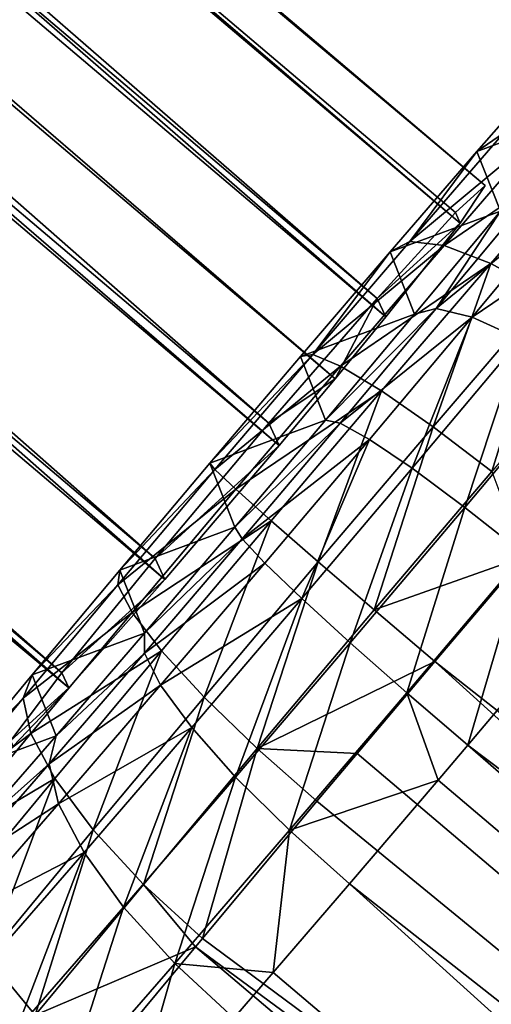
# Model space of a CAD drawing. Header units: millimetres. Extents: x 0 to 1220, y 0 to 506.
# Tile 204 of 256: x 1108 to 1116, y 168 to 184. Entities that reach past the tile are written whole.
import ezdxf

# ---------------------------------------------------------------- set-up
doc = ezdxf.new("R2010")
doc.units = ezdxf.units.MM
doc.header["$LTSCALE"] = 25.4
doc.layers.get('0').update_dxf_attribs({"true_color": 0xff5454})

# ---------------------------------------------------------------- blocks, each defined once
blk = doc.blocks.new('TWIG-VI-9138.STL')
at = {"color": 0}
mesh = blk.add_polyface(dxfattribs=at)
corners = [(427.817, 292.748, 431.769), (542.666, 196.233, 430.041), (542.183, 195.794, 427.245), (428.3, 293.187, 434.566)]
mesh.append_faces([[corners[k] for k in face] for face in [(0, 1, 2), (1, 0, 3)]], dxfattribs={"vtx0": -1, "color": 0})
mesh = blk.add_polyface(dxfattribs=at)
corners = [(428.3, 293.187, 434.566), (542.259, 195.624, 432.818), (542.666, 196.233, 430.041), (427.894, 292.578, 437.343)]
mesh.append_faces([[corners[k] for k in face] for face in [(0, 1, 2), (1, 0, 3)]], dxfattribs={"vtx0": -1, "color": 0})
mesh = blk.add_polyface(dxfattribs=at)
corners = [(427.817, 292.748, 431.769), (540.921, 194.407, 425.069), (426.556, 291.361, 429.594), (542.183, 195.794, 427.245)]
mesh.append_faces([[corners[k] for k in face] for face in [(0, 1, 2), (1, 0, 3)]], dxfattribs={"vtx0": -1, "color": 0})
mesh = blk.add_polyface(dxfattribs=at)
corners = [(541.057, 194.107, 434.94), (427.894, 292.578, 437.343), (426.692, 291.061, 439.464), (542.259, 195.624, 432.818)]
mesh.append_faces([[corners[k] for k in face] for face in [(0, 1, 2), (1, 0, 3)]], dxfattribs={"vtx0": -1, "color": 0})
mesh = blk.add_polyface(dxfattribs=at)
corners = [(426.556, 291.361, 429.594), (539.17, 192.391, 424.013), (424.805, 289.345, 428.538), (540.921, 194.407, 425.069)]
mesh.append_faces([[corners[k] for k in face] for face in [(0, 1, 2), (1, 0, 3)]], dxfattribs={"vtx0": -1, "color": 0})
mesh = blk.add_polyface(dxfattribs=at)
corners = [(540.238, 193.11, 435.593), (426.692, 291.061, 439.464), (425.873, 290.064, 440.118), (541.057, 194.107, 434.94)]
mesh.append_faces([[corners[k] for k in face] for face in [(0, 1, 2), (1, 0, 3)]], dxfattribs={"vtx0": -1, "color": 0})
mesh = blk.add_polyface(dxfattribs=at)
corners = [(539.334, 192.029, 435.919), (425.873, 290.064, 440.118), (424.969, 288.983, 440.444), (540.238, 193.11, 435.593)]
mesh.append_faces([[corners[k] for k in face] for face in [(0, 1, 2), (1, 0, 3)]], dxfattribs={"vtx0": -1, "color": 0})
mesh = blk.add_polyface(dxfattribs=at)
corners = [(424.805, 289.345, 428.538), (537.33, 190.206, 424.319), (422.965, 287.161, 428.843), (539.17, 192.391, 424.013)]
mesh.append_faces([[corners[k] for k in face] for face in [(0, 1, 2), (1, 0, 3)]], dxfattribs={"vtx0": -1, "color": 0})
mesh = blk.add_polyface(dxfattribs=at)
corners = [(537.485, 189.866, 435.533), (424.969, 288.983, 440.444), (423.12, 286.82, 440.057), (539.334, 192.029, 435.919)]
mesh.append_faces([[corners[k] for k in face] for face in [(0, 1, 2), (1, 0, 3)]], dxfattribs={"vtx0": -1, "color": 0})
mesh = blk.add_polyface(dxfattribs=at)
corners = [(422.965, 287.161, 428.843), (535.824, 188.355, 425.915), (421.459, 285.309, 430.44), (537.33, 190.206, 424.319)]
mesh.append_faces([[corners[k] for k in face] for face in [(0, 1, 2), (1, 0, 3)]], dxfattribs={"vtx0": -1, "color": 0})
mesh = blk.add_polyface(dxfattribs=at)
corners = [(535.934, 188.113, 433.868), (423.12, 286.82, 440.057), (421.568, 285.068, 438.393), (537.485, 189.866, 435.533)]
mesh.append_faces([[corners[k] for k in face] for face in [(0, 1, 2), (1, 0, 3)]], dxfattribs={"vtx0": -1, "color": 0})
mesh = blk.add_polyface(dxfattribs=at)
corners = [(534.996, 187.26, 428.438), (421.459, 285.309, 430.44), (535.824, 188.355, 425.915), (420.63, 284.215, 432.962)]
mesh.append_faces([[corners[k] for k in face] for face in [(0, 1, 2), (1, 0, 3)]], dxfattribs={"vtx0": -1, "color": 0})
mesh = blk.add_polyface(dxfattribs=at)
corners = [(535.934, 188.113, 433.868), (420.67, 284.127, 435.832), (535.035, 187.173, 431.308), (421.568, 285.068, 438.393)]
mesh.append_faces([[corners[k] for k in face] for face in [(0, 1, 2), (1, 0, 3)]], dxfattribs={"vtx0": -1, "color": 0})
mesh = blk.add_polyface(dxfattribs=at)
corners = [(528.402, 179.318, 431.956), (528.345, 179.462, 427.435), (528.271, 179.27, 429.693), (528.735, 179.607, 434.18), (528.622, 179.892, 425.227), (529.263, 180.13, 436.321), (529.097, 180.551, 423.11), (529.977, 180.878, 438.339), (529.761, 181.427, 421.127), (530.862, 181.835, 440.194), (530.6, 182.501, 419.315), (531.901, 182.984, 441.849), (531.598, 183.753, 417.711), (533.074, 184.302, 443.273), (532.737, 185.16, 416.345), (534.359, 185.762, 444.437), (533.992, 186.693, 415.244), (535.729, 187.338, 445.32), (535.342, 188.322, 414.429), (537.159, 188.997, 445.904), (536.758, 190.017, 413.916), (538.621, 190.709, 446.177), (538.214, 191.743, 413.716), (540.086, 192.438, 446.135), (539.68, 193.468, 413.832), (541.525, 194.153, 445.778), (541.13, 195.158, 414.261), (542.911, 195.819, 445.112), (542.533, 196.779, 414.996), (544.217, 197.404, 444.152), (543.864, 198.301, 416.023), (545.417, 198.877, 442.915), (545.096, 199.693, 417.32), (546.488, 200.21, 441.427), (546.205, 200.929, 418.863), (547.409, 201.376, 439.715), (547.169, 201.985, 420.623), (548.162, 202.354, 437.813), (547.971, 202.84, 422.564), (548.733, 203.123, 435.758), (548.593, 203.477, 424.648), (549.11, 203.668, 433.59), (549.025, 203.884, 426.837), (549.286, 203.98, 431.351), (549.257, 204.053, 429.085)]
mesh.append_faces([[corners[k] for k in face] for face in [(0, 1, 2), (42, 43, 44)]], dxfattribs={"vtx0": -1, "color": 0})
mesh.append_faces([[corners[k] for k in face] for face in [(1, 3, 4), (4, 5, 6), (6, 7, 8), (8, 9, 10), (10, 11, 12), (12, 13, 14), (14, 15, 16), (16, 17, 18), (18, 19, 20), (20, 21, 22), (22, 23, 24), (24, 25, 26), (26, 27, 28), (28, 29, 30), (30, 31, 32), (32, 33, 34), (34, 35, 36), (36, 37, 38), (38, 39, 40), (40, 41, 42)]], dxfattribs={"vtx0": -1, "vtx1": -1, "color": 0})
mesh.append_faces([[corners[k] for k in face] for face in [(1, 0, 3), (4, 3, 5), (6, 5, 7), (8, 7, 9), (10, 9, 11), (12, 11, 13), (14, 13, 15), (16, 15, 17), (18, 17, 19), (20, 19, 21), (22, 21, 23), (24, 23, 25), (26, 25, 27), (28, 27, 29), (30, 29, 31), (32, 31, 33), (34, 33, 35), (36, 35, 37), (38, 37, 39), (40, 39, 41), (42, 41, 43)]], dxfattribs={"vtx0": -1, "vtx2": -1, "color": 0})
mesh = blk.add_polyface(dxfattribs=at)
corners = [(543.864, 198.301, 416.023), (542.962, 197.077, 413.8), (542.533, 196.779, 414.996), (544.399, 198.72, 414.908)]
mesh.append_faces([[corners[k] for k in face] for face in [(0, 1, 2), (1, 0, 3)]], dxfattribs={"vtx0": -1, "color": 0})
mesh = blk.add_polyface(dxfattribs=at)
corners = [(542.533, 196.779, 414.996), (541.446, 195.326, 413.006), (541.13, 195.158, 414.261), (542.962, 197.077, 413.8)]
mesh.append_faces([[corners[k] for k in face] for face in [(0, 1, 2), (1, 0, 3)]], dxfattribs={"vtx0": -1, "color": 0})
mesh = blk.add_polyface(dxfattribs=at)
corners = [(541.446, 195.326, 413.006), (543.621, 197.134, 412.675), (542.001, 195.263, 411.827), (542.962, 197.077, 413.8)]
mesh.append_faces([[corners[k] for k in face] for face in [(0, 1, 2), (1, 0, 3)]], dxfattribs={"vtx0": -1, "color": 0})
mesh = blk.add_polyface(dxfattribs=at)
corners = [(542.001, 195.263, 411.827), (544.466, 196.947, 411.698), (542.757, 194.972, 410.803), (543.621, 197.134, 412.675)]
mesh.append_faces([[corners[k] for k in face] for face in [(0, 1, 2), (1, 0, 3)]], dxfattribs={"vtx0": -1, "color": 0})
mesh = blk.add_polyface(dxfattribs=at)
corners = [(544.466, 196.947, 411.698), (543.661, 194.474, 410.004), (542.757, 194.972, 410.803), (545.439, 196.528, 410.935)]
mesh.append_faces([[corners[k] for k in face] for face in [(0, 1, 2), (1, 0, 3)]], dxfattribs={"vtx0": -1, "color": 0})
mesh = blk.add_polyface(dxfattribs=at)
corners = [(534.996, 187.26, 428.438), (535.934, 188.113, 433.868), (535.035, 187.173, 431.308), (535.824, 188.355, 425.915), (537.485, 189.866, 435.533), (537.33, 190.206, 424.319), (539.334, 192.029, 435.919), (539.17, 192.391, 424.013), (540.238, 193.11, 435.593), (540.921, 194.407, 425.069), (541.057, 194.107, 434.94), (542.259, 195.624, 432.818), (542.183, 195.794, 427.245), (542.666, 196.233, 430.041)]
mesh.append_faces([[corners[k] for k in face] for face in [(0, 1, 2), (11, 12, 13)]], dxfattribs={"vtx0": -1, "color": 0})
mesh.append_faces([[corners[k] for k in face] for face in [(1, 3, 4), (4, 5, 6), (6, 7, 8), (8, 9, 10), (10, 9, 11)]], dxfattribs={"vtx0": -1, "vtx1": -1, "color": 0})
mesh.append_faces([[corners[k] for k in face] for face in [(1, 0, 3), (4, 3, 5), (6, 5, 7), (8, 7, 9), (11, 9, 12)]], dxfattribs={"vtx0": -1, "vtx2": -1, "color": 0})
mesh = blk.add_polyface(dxfattribs=at)
corners = [(541.873, 194.242, 447.032), (542.911, 195.819, 445.112), (541.525, 194.153, 445.778), (543.37, 196.04, 446.314)]
mesh.append_faces([[corners[k] for k in face] for face in [(0, 1, 2), (1, 0, 3)]], dxfattribs={"vtx0": -1, "color": 0})
mesh = blk.add_polyface(dxfattribs=at)
corners = [(541.873, 194.242, 447.032), (544.057, 196.026, 447.424), (543.37, 196.04, 446.314), (542.457, 194.104, 448.191)]
mesh.append_faces([[corners[k] for k in face] for face in [(0, 1, 2), (1, 0, 3)]], dxfattribs={"vtx0": -1, "color": 0})
mesh = blk.add_polyface(dxfattribs=at)
corners = [(542.457, 194.104, 448.191), (544.926, 195.778, 448.366), (544.057, 196.026, 447.424), (543.238, 193.749, 449.176)]
mesh.append_faces([[corners[k] for k in face] for face in [(0, 1, 2), (1, 0, 3)]], dxfattribs={"vtx0": -1, "color": 0})
mesh = blk.add_polyface(dxfattribs=at)
corners = [(541.13, 195.158, 414.261), (539.882, 193.502, 412.543), (539.68, 193.468, 413.832), (541.446, 195.326, 413.006)]
mesh.append_faces([[corners[k] for k in face] for face in [(0, 1, 2), (1, 0, 3)]], dxfattribs={"vtx0": -1, "color": 0})
mesh = blk.add_polyface(dxfattribs=at)
corners = [(539.882, 193.502, 412.543), (542.001, 195.263, 411.827), (540.329, 193.313, 411.331), (541.446, 195.326, 413.006)]
mesh.append_faces([[corners[k] for k in face] for face in [(0, 1, 2), (1, 0, 3)]], dxfattribs={"vtx0": -1, "color": 0})
mesh = blk.add_polyface(dxfattribs=at)
corners = [(540.329, 193.313, 411.331), (542.757, 194.972, 410.803), (540.992, 192.915, 410.28), (542.001, 195.263, 411.827)]
mesh.append_faces([[corners[k] for k in face] for face in [(0, 1, 2), (1, 0, 3)]], dxfattribs={"vtx0": -1, "color": 0})
mesh = blk.add_polyface(dxfattribs=at)
corners = [(542.757, 194.972, 410.803), (541.825, 192.334, 409.46), (540.992, 192.915, 410.28), (543.661, 194.474, 410.004)]
mesh.append_faces([[corners[k] for k in face] for face in [(0, 1, 2), (1, 0, 3)]], dxfattribs={"vtx0": -1, "color": 0})
mesh = blk.add_polyface(dxfattribs=at)
corners = [(543.661, 194.474, 410.004), (542.772, 191.61, 408.928), (541.825, 192.334, 409.46), (544.652, 193.802, 409.485)]
mesh.append_faces([[corners[k] for k in face] for face in [(0, 1, 2), (1, 0, 3)]], dxfattribs={"vtx0": -1, "color": 0})
mesh = blk.add_polyface(dxfattribs=at)
corners = [(541.873, 194.242, 447.032), (540.086, 192.438, 446.135), (540.319, 192.39, 447.418), (541.525, 194.153, 445.778)]
mesh.append_faces([[corners[k] for k in face] for face in [(0, 1, 2), (1, 0, 3)]], dxfattribs={"vtx0": -1, "color": 0})
mesh = blk.add_polyface(dxfattribs=at)
corners = [(542.457, 194.104, 448.191), (540.319, 192.39, 447.418), (540.797, 192.125, 448.604), (541.873, 194.242, 447.032)]
mesh.append_faces([[corners[k] for k in face] for face in [(0, 1, 2), (1, 0, 3)]], dxfattribs={"vtx0": -1, "color": 0})
mesh = blk.add_polyface(dxfattribs=at)
corners = [(541.485, 191.662, 449.611), (542.457, 194.104, 448.191), (540.797, 192.125, 448.604), (543.238, 193.749, 449.176)]
mesh.append_faces([[corners[k] for k in face] for face in [(0, 1, 2), (1, 0, 3)]], dxfattribs={"vtx0": -1, "color": 0})
mesh = blk.add_polyface(dxfattribs=at)
corners = [(542.338, 191.03, 450.371), (543.238, 193.749, 449.176), (541.485, 191.662, 449.611), (544.161, 193.202, 449.918)]
mesh.append_faces([[corners[k] for k in face] for face in [(0, 1, 2), (1, 0, 3)]], dxfattribs={"vtx0": -1, "color": 0})
mesh = blk.add_polyface(dxfattribs=at)
corners = [(538.214, 191.743, 413.716), (539.882, 193.502, 412.543), (538.298, 191.64, 412.418), (539.68, 193.468, 413.832)]
mesh.append_faces([[corners[k] for k in face] for face in [(0, 1, 2), (1, 0, 3)]], dxfattribs={"vtx0": -1, "color": 0})
mesh = blk.add_polyface(dxfattribs=at)
corners = [(538.298, 191.64, 412.418), (540.329, 193.313, 411.331), (538.637, 191.323, 411.197), (539.882, 193.502, 412.543)]
mesh.append_faces([[corners[k] for k in face] for face in [(0, 1, 2), (1, 0, 3)]], dxfattribs={"vtx0": -1, "color": 0})
mesh = blk.add_polyface(dxfattribs=at)
corners = [(538.637, 191.323, 411.197), (540.992, 192.915, 410.28), (539.206, 190.815, 410.139), (540.329, 193.313, 411.331)]
mesh.append_faces([[corners[k] for k in face] for face in [(0, 1, 2), (1, 0, 3)]], dxfattribs={"vtx0": -1, "color": 0})
mesh = blk.add_polyface(dxfattribs=at)
corners = [(543.298, 190.275, 450.832), (544.161, 193.202, 449.918), (542.338, 191.03, 450.371), (545.165, 192.499, 450.368)]
mesh.append_faces([[corners[k] for k in face] for face in [(0, 1, 2), (1, 0, 3)]], dxfattribs={"vtx0": -1, "color": 0})
mesh = blk.add_polyface(dxfattribs=at)
corners = [(540.992, 192.915, 410.28), (539.968, 190.15, 409.313), (539.206, 190.815, 410.139), (541.825, 192.334, 409.46)]
mesh.append_faces([[corners[k] for k in face] for face in [(0, 1, 2), (1, 0, 3)]], dxfattribs={"vtx0": -1, "color": 0})
mesh = blk.add_polyface(dxfattribs=at)
corners = [(540.319, 192.39, 447.418), (538.621, 190.709, 446.177), (538.738, 190.523, 447.464), (540.086, 192.438, 446.135)]
mesh.append_faces([[corners[k] for k in face] for face in [(0, 1, 2), (1, 0, 3)]], dxfattribs={"vtx0": -1, "color": 0})
mesh = blk.add_polyface(dxfattribs=at)
corners = [(540.797, 192.125, 448.604), (538.738, 190.523, 447.464), (539.106, 190.129, 448.653), (540.319, 192.39, 447.418)]
mesh.append_faces([[corners[k] for k in face] for face in [(0, 1, 2), (1, 0, 3)]], dxfattribs={"vtx0": -1, "color": 0})
mesh = blk.add_polyface(dxfattribs=at)
corners = [(541.825, 192.334, 409.46), (540.87, 189.373, 408.778), (539.968, 190.15, 409.313), (542.772, 191.61, 408.928)]
mesh.append_faces([[corners[k] for k in face] for face in [(0, 1, 2), (1, 0, 3)]], dxfattribs={"vtx0": -1, "color": 0})
mesh = blk.add_polyface(dxfattribs=at)
corners = [(539.702, 189.555, 449.662), (540.797, 192.125, 448.604), (539.106, 190.129, 448.653), (541.485, 191.662, 449.611)]
mesh.append_faces([[corners[k] for k in face] for face in [(0, 1, 2), (1, 0, 3)]], dxfattribs={"vtx0": -1, "color": 0})
mesh = blk.add_polyface(dxfattribs=at)
corners = [(536.758, 190.017, 413.916), (538.298, 191.64, 412.418), (536.727, 189.776, 412.634), (538.214, 191.743, 413.716)]
mesh.append_faces([[corners[k] for k in face] for face in [(0, 1, 2), (1, 0, 3)]], dxfattribs={"vtx0": -1, "color": 0})
mesh = blk.add_polyface(dxfattribs=at)
corners = [(536.727, 189.776, 412.634), (538.637, 191.323, 411.197), (536.957, 189.331, 411.429), (538.298, 191.64, 412.418)]
mesh.append_faces([[corners[k] for k in face] for face in [(0, 1, 2), (1, 0, 3)]], dxfattribs={"vtx0": -1, "color": 0})
mesh = blk.add_polyface(dxfattribs=at)
corners = [(540.483, 188.84, 450.424), (541.485, 191.662, 449.611), (539.702, 189.555, 449.662), (542.338, 191.03, 450.371)]
mesh.append_faces([[corners[k] for k in face] for face in [(0, 1, 2), (1, 0, 3)]], dxfattribs={"vtx0": -1, "color": 0})
mesh = blk.add_polyface(dxfattribs=at)
corners = [(543.29, 190.232, 408.643), (540.87, 189.373, 408.778), (542.772, 191.61, 408.928)]
mesh.append_faces([[corners[k] for k in face] for face in [(0, 1, 2)]], dxfattribs={"color": 0})
mesh = blk.add_polyface(dxfattribs=at)
corners = [(536.957, 189.331, 411.429), (539.206, 190.815, 410.139), (537.434, 188.713, 410.383), (538.637, 191.323, 411.197)]
mesh.append_faces([[corners[k] for k in face] for face in [(0, 1, 2), (1, 0, 3)]], dxfattribs={"vtx0": -1, "color": 0})
mesh = blk.add_polyface(dxfattribs=at)
corners = [(541.398, 188.031, 450.887), (542.338, 191.03, 450.371), (540.483, 188.84, 450.424), (543.298, 190.275, 450.832)]
mesh.append_faces([[corners[k] for k in face] for face in [(0, 1, 2), (1, 0, 3)]], dxfattribs={"vtx0": -1, "color": 0})
mesh = blk.add_polyface(dxfattribs=at)
corners = [(539.206, 190.815, 410.139), (538.124, 187.963, 409.567), (537.434, 188.713, 410.383), (539.968, 190.15, 409.313)]
mesh.append_faces([[corners[k] for k in face] for face in [(0, 1, 2), (1, 0, 3)]], dxfattribs={"vtx0": -1, "color": 0})
mesh = blk.add_polyface(dxfattribs=at)
corners = [(538.738, 190.523, 447.464), (537.159, 188.997, 445.904), (537.16, 188.675, 447.169), (538.621, 190.709, 446.177)]
mesh.append_faces([[corners[k] for k in face] for face in [(0, 1, 2), (1, 0, 3)]], dxfattribs={"vtx0": -1, "color": 0})
mesh = blk.add_polyface(dxfattribs=at)
corners = [(539.106, 190.129, 448.653), (537.16, 188.675, 447.169), (537.42, 188.155, 448.337), (538.738, 190.523, 447.464)]
mesh.append_faces([[corners[k] for k in face] for face in [(0, 1, 2), (1, 0, 3)]], dxfattribs={"vtx0": -1, "color": 0})
mesh = blk.add_polyface(dxfattribs=at)
corners = [(543.29, 190.232, 408.643), (541.85, 188.538, 408.568), (540.87, 189.373, 408.778)]
mesh.append_faces([[corners[k] for k in face] for face in [(0, 1, 2)]], dxfattribs={"color": 0})
mesh = blk.add_polyface(dxfattribs=at)
corners = [(542.383, 187.185, 451.018), (543.298, 190.275, 450.832), (541.398, 188.031, 450.887), (544.298, 189.447, 450.962)]
mesh.append_faces([[corners[k] for k in face] for face in [(0, 1, 2), (1, 0, 3)]], dxfattribs={"vtx0": -1, "color": 0})
mesh = blk.add_polyface(dxfattribs=at)
corners = [(589.036, 151.45, 406.833), (541.85, 188.538, 408.568), (543.29, 190.232, 408.643)]
mesh.append_faces([[corners[k] for k in face] for face in [(0, 1, 2)]], dxfattribs={"color": 0})
mesh = blk.add_polyface(dxfattribs=at)
corners = [(535.342, 188.322, 414.429), (536.727, 189.776, 412.634), (535.198, 187.947, 413.187), (536.758, 190.017, 413.916)]
mesh.append_faces([[corners[k] for k in face] for face in [(0, 1, 2), (1, 0, 3)]], dxfattribs={"vtx0": -1, "color": 0})
mesh = blk.add_polyface(dxfattribs=at)
corners = [(539.702, 189.555, 449.662), (537.42, 188.155, 448.337), (537.922, 187.472, 449.33), (539.106, 190.129, 448.653)]
mesh.append_faces([[corners[k] for k in face] for face in [(0, 1, 2), (1, 0, 3)]], dxfattribs={"vtx0": -1, "color": 0})
mesh = blk.add_polyface(dxfattribs=at)
corners = [(539.968, 190.15, 409.313), (538.981, 187.134, 409.038), (538.124, 187.963, 409.567), (540.87, 189.373, 408.778)]
mesh.append_faces([[corners[k] for k in face] for face in [(0, 1, 2), (1, 0, 3)]], dxfattribs={"vtx0": -1, "color": 0})
mesh = blk.add_polyface(dxfattribs=at)
corners = [(535.198, 187.947, 413.187), (536.957, 189.331, 411.429), (535.323, 187.376, 412.02), (536.727, 189.776, 412.634)]
mesh.append_faces([[corners[k] for k in face] for face in [(0, 1, 2), (1, 0, 3)]], dxfattribs={"vtx0": -1, "color": 0})
mesh = blk.add_polyface(dxfattribs=at)
corners = [(538.632, 186.672, 450.078), (539.702, 189.555, 449.662), (537.922, 187.472, 449.33), (540.483, 188.84, 450.424)]
mesh.append_faces([[corners[k] for k in face] for face in [(0, 1, 2), (1, 0, 3)]], dxfattribs={"vtx0": -1, "color": 0})
mesh = blk.add_polyface(dxfattribs=at)
corners = [(541.85, 188.538, 408.568), (538.981, 187.134, 409.038), (540.87, 189.373, 408.778)]
mesh.append_faces([[corners[k] for k in face] for face in [(0, 1, 2)]], dxfattribs={"color": 0})
mesh = blk.add_polyface(dxfattribs=at)
corners = [(590.341, 151.018, 449.106), (544.298, 189.447, 450.962), (542.383, 187.185, 451.018)]
mesh.append_faces([[corners[k] for k in face] for face in [(0, 1, 2)]], dxfattribs={"color": 0})
mesh = blk.add_polyface(dxfattribs=at)
corners = [(535.323, 187.376, 412.02), (537.434, 188.713, 410.383), (535.709, 186.65, 411.007), (536.957, 189.331, 411.429)]
mesh.append_faces([[corners[k] for k in face] for face in [(0, 1, 2), (1, 0, 3)]], dxfattribs={"vtx0": -1, "color": 0})
mesh = blk.add_polyface(dxfattribs=at)
corners = [(537.16, 188.675, 447.169), (535.729, 187.338, 445.32), (535.616, 186.883, 446.539), (537.159, 188.997, 445.904)]
mesh.append_faces([[corners[k] for k in face] for face in [(0, 1, 2), (1, 0, 3)]], dxfattribs={"vtx0": -1, "color": 0})
mesh = blk.add_polyface(dxfattribs=at)
corners = [(539.502, 185.811, 450.532), (540.483, 188.84, 450.424), (538.632, 186.672, 450.078), (541.398, 188.031, 450.887)]
mesh.append_faces([[corners[k] for k in face] for face in [(0, 1, 2), (1, 0, 3)]], dxfattribs={"vtx0": -1, "color": 0})
mesh = blk.add_polyface(dxfattribs=at)
corners = [(537.42, 188.155, 448.337), (535.616, 186.883, 446.539), (535.77, 186.24, 447.664), (537.16, 188.675, 447.169)]
mesh.append_faces([[corners[k] for k in face] for face in [(0, 1, 2), (1, 0, 3)]], dxfattribs={"vtx0": -1, "color": 0})
mesh = blk.add_polyface(dxfattribs=at)
corners = [(537.434, 188.713, 410.383), (536.331, 185.817, 410.216), (535.709, 186.65, 411.007), (538.124, 187.963, 409.567)]
mesh.append_faces([[corners[k] for k in face] for face in [(0, 1, 2), (1, 0, 3)]], dxfattribs={"vtx0": -1, "color": 0})
mesh = blk.add_polyface(dxfattribs=at)
corners = [(541.85, 188.538, 408.568), (540.597, 187.053, 408.694), (538.981, 187.134, 409.038)]
mesh.append_faces([[corners[k] for k in face] for face in [(0, 1, 2)]], dxfattribs={"color": 0})
mesh = blk.add_polyface(dxfattribs=at)
corners = [(586.343, 148.272, 406.884), (540.597, 187.053, 408.694), (541.85, 188.538, 408.568)]
mesh.append_faces([[corners[k] for k in face] for face in [(0, 1, 2)]], dxfattribs={"color": 0})
mesh = blk.add_polyface(dxfattribs=at)
corners = [(589.036, 151.45, 406.833), (586.343, 148.272, 406.884), (541.85, 188.538, 408.568)]
mesh.append_faces([[corners[k] for k in face] for face in [(0, 1, 2)]], dxfattribs={"color": 0})
mesh = blk.add_polyface(dxfattribs=at)
corners = [(533.992, 186.693, 415.244), (535.198, 187.947, 413.187), (533.741, 186.187, 414.067), (535.342, 188.322, 414.429)]
mesh.append_faces([[corners[k] for k in face] for face in [(0, 1, 2), (1, 0, 3)]], dxfattribs={"vtx0": -1, "color": 0})
mesh = blk.add_polyface(dxfattribs=at)
corners = [(537.922, 187.472, 449.33), (535.77, 186.24, 447.664), (536.181, 185.451, 448.619), (537.42, 188.155, 448.337)]
mesh.append_faces([[corners[k] for k in face] for face in [(0, 1, 2), (1, 0, 3)]], dxfattribs={"vtx0": -1, "color": 0})
mesh = blk.add_polyface(dxfattribs=at)
corners = [(533.741, 186.187, 414.067), (535.323, 187.376, 412.02), (533.766, 185.496, 412.96), (535.198, 187.947, 413.187)]
mesh.append_faces([[corners[k] for k in face] for face in [(0, 1, 2), (1, 0, 3)]], dxfattribs={"vtx0": -1, "color": 0})
mesh = blk.add_polyface(dxfattribs=at)
corners = [(538.124, 187.963, 409.567), (537.144, 184.935, 409.702), (536.331, 185.817, 410.216), (538.981, 187.134, 409.038)]
mesh.append_faces([[corners[k] for k in face] for face in [(0, 1, 2), (1, 0, 3)]], dxfattribs={"vtx0": -1, "color": 0})
mesh = blk.add_polyface(dxfattribs=at)
corners = [(541.903, 186.621, 450.967), (541.398, 188.031, 450.887), (539.502, 185.811, 450.532)]
mesh.append_faces([[corners[k] for k in face] for face in [(0, 1, 2)]], dxfattribs={"color": 0})
mesh = blk.add_polyface(dxfattribs=at)
corners = [(542.383, 187.185, 451.018), (541.398, 188.031, 450.887), (541.903, 186.621, 450.967)]
mesh.append_faces([[corners[k] for k in face] for face in [(0, 1, 2)]], dxfattribs={"color": 0})
mesh = blk.add_polyface(dxfattribs=at)
corners = [(536.821, 184.57, 449.339), (537.922, 187.472, 449.33), (536.181, 185.451, 448.619), (538.632, 186.672, 450.078)]
mesh.append_faces([[corners[k] for k in face] for face in [(0, 1, 2), (1, 0, 3)]], dxfattribs={"vtx0": -1, "color": 0})
mesh = blk.add_polyface(dxfattribs=at)
corners = [(533.766, 185.496, 412.96), (535.709, 186.65, 411.007), (534.067, 184.666, 411.999), (535.323, 187.376, 412.02)]
mesh.append_faces([[corners[k] for k in face] for face in [(0, 1, 2), (1, 0, 3)]], dxfattribs={"vtx0": -1, "color": 0})
mesh = blk.add_polyface(dxfattribs=at)
corners = [(535.616, 186.883, 446.539), (534.359, 185.762, 444.437), (534.136, 185.183, 445.586), (535.729, 187.338, 445.32)]
mesh.append_faces([[corners[k] for k in face] for face in [(0, 1, 2), (1, 0, 3)]], dxfattribs={"vtx0": -1, "color": 0})
mesh = blk.add_polyface(dxfattribs=at)
corners = [(587.649, 147.839, 449.157), (542.383, 187.185, 451.018), (541.903, 186.621, 450.967)]
mesh.append_faces([[corners[k] for k in face] for face in [(0, 1, 2)]], dxfattribs={"color": 0})
mesh = blk.add_polyface(dxfattribs=at)
corners = [(590.341, 151.018, 449.106), (542.383, 187.185, 451.018), (587.649, 147.839, 449.157)]
mesh.append_faces([[corners[k] for k in face] for face in [(0, 1, 2)]], dxfattribs={"color": 0})
mesh = blk.add_polyface(dxfattribs=at)
corners = [(538.981, 187.134, 409.038), (538.095, 184.064, 409.501), (537.144, 184.935, 409.702), (539.947, 186.28, 408.83)]
mesh.append_faces([[corners[k] for k in face] for face in [(0, 1, 2), (1, 0, 3)]], dxfattribs={"vtx0": -1, "color": 0})
mesh = blk.add_polyface(dxfattribs=at)
corners = [(540.597, 187.053, 408.694), (539.947, 186.28, 408.83), (538.981, 187.134, 409.038)]
mesh.append_faces([[corners[k] for k in face] for face in [(0, 1, 2)]], dxfattribs={"color": 0})
mesh = blk.add_polyface(dxfattribs=at)
corners = [(586.343, 148.272, 406.884), (539.947, 186.28, 408.83), (540.597, 187.053, 408.694)]
mesh.append_faces([[corners[k] for k in face] for face in [(0, 1, 2)]], dxfattribs={"color": 0})
mesh = blk.add_polyface(dxfattribs=at)
corners = [(535.77, 186.24, 447.664), (534.136, 185.183, 445.586), (534.189, 184.422, 446.645), (535.616, 186.883, 446.539)]
mesh.append_faces([[corners[k] for k in face] for face in [(0, 1, 2), (1, 0, 3)]], dxfattribs={"vtx0": -1, "color": 0})
mesh = blk.add_polyface(dxfattribs=at)
corners = [(537.647, 183.658, 449.775), (538.632, 186.672, 450.078), (536.821, 184.57, 449.339), (539.502, 185.811, 450.532)]
mesh.append_faces([[corners[k] for k in face] for face in [(0, 1, 2), (1, 0, 3)]], dxfattribs={"vtx0": -1, "color": 0})
mesh = blk.add_polyface(dxfattribs=at)
corners = [(535.709, 186.65, 411.007), (534.622, 183.754, 411.248), (534.067, 184.666, 411.999), (536.331, 185.817, 410.216)]
mesh.append_faces([[corners[k] for k in face] for face in [(0, 1, 2), (1, 0, 3)]], dxfattribs={"vtx0": -1, "color": 0})
mesh = blk.add_polyface(dxfattribs=at)
corners = [(541.903, 186.621, 450.967), (539.502, 185.811, 450.532), (540.471, 184.947, 450.66)]
mesh.append_faces([[corners[k] for k in face] for face in [(0, 1, 2)]], dxfattribs={"color": 0})
mesh = blk.add_polyface(dxfattribs=at)
corners = [(587.649, 147.839, 449.157), (541.903, 186.621, 450.967), (540.471, 184.947, 450.66)]
mesh.append_faces([[corners[k] for k in face] for face in [(0, 1, 2)]], dxfattribs={"color": 0})
mesh = blk.add_polyface(dxfattribs=at)
corners = [(536.181, 185.451, 448.619), (534.189, 184.422, 446.645), (534.512, 183.533, 447.544), (535.77, 186.24, 447.664)]
mesh.append_faces([[corners[k] for k in face] for face in [(0, 1, 2), (1, 0, 3)]], dxfattribs={"vtx0": -1, "color": 0})
mesh = blk.add_polyface(dxfattribs=at)
corners = [(586.343, 148.272, 406.884), (538.095, 184.064, 409.501), (539.947, 186.28, 408.83)]
mesh.append_faces([[corners[k] for k in face] for face in [(0, 1, 2)]], dxfattribs={"color": 0})
mesh = blk.add_polyface(dxfattribs=at)
corners = [(536.331, 185.817, 410.216), (535.394, 182.822, 410.759), (534.622, 183.754, 411.248), (537.144, 184.935, 409.702)]
mesh.append_faces([[corners[k] for k in face] for face in [(0, 1, 2), (1, 0, 3)]], dxfattribs={"vtx0": -1, "color": 0})
mesh = blk.add_polyface(dxfattribs=at)
corners = [(539.502, 185.811, 450.532), (537.647, 183.658, 449.775), (539.237, 183.512, 450.204)]
mesh.append_faces([[corners[k] for k in face] for face in [(0, 1, 2)]], dxfattribs={"color": 0})
mesh = blk.add_polyface(dxfattribs=at)
corners = [(540.471, 184.947, 450.66), (539.502, 185.811, 450.532), (539.237, 183.512, 450.204)]
mesh.append_faces([[corners[k] for k in face] for face in [(0, 1, 2)]], dxfattribs={"color": 0})
mesh = blk.add_polyface(dxfattribs=at)
corners = [(535.086, 182.575, 448.221), (536.181, 185.451, 448.619), (534.512, 183.533, 447.544), (536.821, 184.57, 449.339)]
mesh.append_faces([[corners[k] for k in face] for face in [(0, 1, 2), (1, 0, 3)]], dxfattribs={"vtx0": -1, "color": 0})
mesh = blk.add_polyface(dxfattribs=at)
corners = [(537.982, 183.928, 409.556), (535.394, 182.822, 410.759), (537.144, 184.935, 409.702)]
mesh.append_faces([[corners[k] for k in face] for face in [(0, 1, 2)]], dxfattribs={"color": 0})
mesh = blk.add_polyface(dxfattribs=at)
corners = [(538.095, 184.064, 409.501), (537.982, 183.928, 409.556), (537.144, 184.935, 409.702)]
mesh.append_faces([[corners[k] for k in face] for face in [(0, 1, 2)]], dxfattribs={"color": 0})
mesh = blk.add_polyface(dxfattribs=at)
corners = [(584.983, 144.73, 448.395), (540.471, 184.947, 450.66), (539.237, 183.512, 450.204)]
mesh.append_faces([[corners[k] for k in face] for face in [(0, 1, 2)]], dxfattribs={"color": 0})
mesh = blk.add_polyface(dxfattribs=at)
corners = [(587.649, 147.839, 449.157), (540.471, 184.947, 450.66), (584.983, 144.73, 448.395)]
mesh.append_faces([[corners[k] for k in face] for face in [(0, 1, 2)]], dxfattribs={"color": 0})
mesh = blk.add_polyface(dxfattribs=at)
corners = [(535.869, 181.615, 448.63), (536.821, 184.57, 449.339), (535.086, 182.575, 448.221), (537.647, 183.658, 449.775)]
mesh.append_faces([[corners[k] for k in face] for face in [(0, 1, 2), (1, 0, 3)]], dxfattribs={"vtx0": -1, "color": 0})
mesh = blk.add_polyface(dxfattribs=at)
corners = [(586.343, 148.272, 406.884), (537.982, 183.928, 409.556), (538.095, 184.064, 409.501)]
mesh.append_faces([[corners[k] for k in face] for face in [(0, 1, 2)]], dxfattribs={"color": 0})
mesh = blk.add_polyface(dxfattribs=at)
corners = [(537.982, 183.928, 409.556), (536.33, 181.933, 410.566), (535.394, 182.822, 410.759)]
mesh.append_faces([[corners[k] for k in face] for face in [(0, 1, 2)]], dxfattribs={"color": 0})
mesh = blk.add_polyface(dxfattribs=at)
corners = [(583.728, 145.146, 407.746), (536.33, 181.933, 410.566), (537.982, 183.928, 409.556)]
mesh.append_faces([[corners[k] for k in face] for face in [(0, 1, 2)]], dxfattribs={"color": 0})
mesh = blk.add_polyface(dxfattribs=at)
corners = [(586.343, 148.272, 406.884), (583.728, 145.146, 407.746), (537.982, 183.928, 409.556)]
mesh.append_faces([[corners[k] for k in face] for face in [(0, 1, 2)]], dxfattribs={"color": 0})
mesh = blk.add_polyface(dxfattribs=at)
corners = [(534.622, 183.754, 411.248), (533.765, 180.833, 412.188), (533.031, 181.812, 412.642), (535.394, 182.822, 410.759)]
mesh.append_faces([[corners[k] for k in face] for face in [(0, 1, 2), (1, 0, 3)]], dxfattribs={"vtx0": -1, "color": 0})
mesh = blk.add_polyface(dxfattribs=at)
corners = [(536.809, 180.716, 448.742), (537.647, 183.658, 449.775), (535.869, 181.615, 448.63), (538.601, 182.776, 449.897)]
mesh.append_faces([[corners[k] for k in face] for face in [(0, 1, 2), (1, 0, 3)]], dxfattribs={"vtx0": -1, "color": 0})
mesh = blk.add_polyface(dxfattribs=at)
corners = [(539.237, 183.512, 450.204), (537.647, 183.658, 449.775), (538.601, 182.776, 449.897)]
mesh.append_faces([[corners[k] for k in face] for face in [(0, 1, 2)]], dxfattribs={"color": 0})
mesh = blk.add_polyface(dxfattribs=at)
corners = [(584.983, 144.73, 448.395), (539.237, 183.512, 450.204), (538.601, 182.776, 449.897)]
mesh.append_faces([[corners[k] for k in face] for face in [(0, 1, 2)]], dxfattribs={"color": 0})

msp = doc.modelspace()

# ---------------------------------------------------------------- block references
at = {"color": 250, "true_color": 0x262626}
msp.add_blockref('TWIG-VI-9138.STL', (573.181, -15.244, -16.545), dxfattribs=at)

doc.saveas('drawing.dxf')
